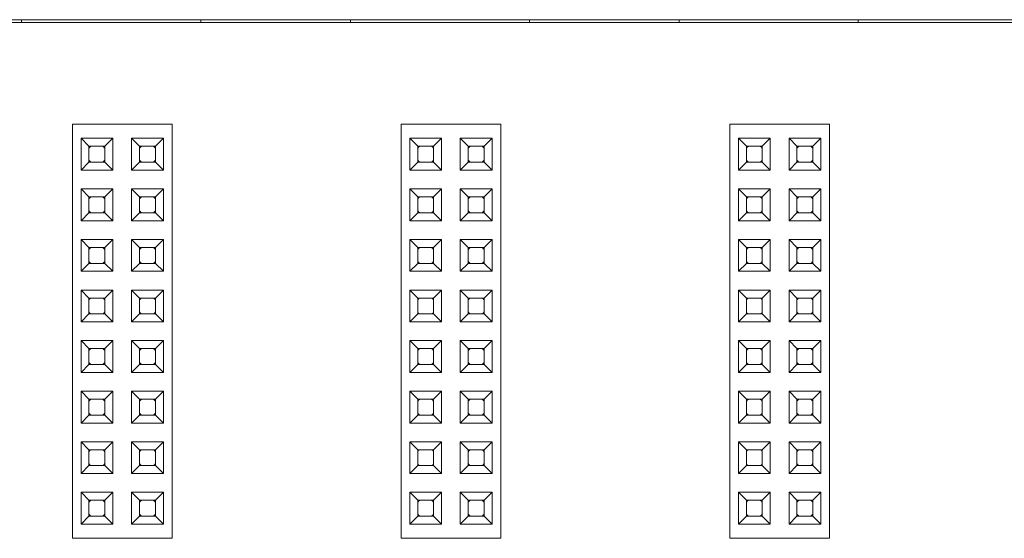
# Paper-space layout 'Blatt2' of a CAD drawing. Header units: millimetres. Extents: x 257 to 862, y 404 to 535.
# Tile 24 of 36: x 646 to 695, y 477 to 503. Entities that reach past the tile are written whole.
import ezdxf

# ---------------------------------------------------------------- set-up
doc = ezdxf.new("R2010")
doc.units = ezdxf.units.MM

psp = doc.layouts.new('Blatt2')

# ---------------------------------------------------------------- linework, layer by layer
at = {"color": 7, "linetype": 'Continuous', "lineweight": 15}
for p, q in [((807.233, 502.74), (642.233, 502.74)), ((645.983, 502.59), (645.983, 502.74)), ((654.983, 502.59), (654.983, 502.74)), ((662.483, 502.59), (662.483, 502.74)), ((671.483, 502.59), (671.483, 502.74)), ((678.983, 502.59), (678.983, 502.74)), ((687.983, 502.59), (687.983, 502.74)), ((826.514, 502.59), (259.333, 502.59)), ((648.533, 476.69), (648.533, 497.49)), ((648.533, 497.49), (653.533, 497.49)), ((653.533, 476.69), (653.533, 497.49)), ((665.033, 476.69), (665.033, 497.49)), ((665.033, 497.49), (670.033, 497.49)), ((670.033, 476.69), (670.033, 497.49)), ((681.533, 476.69), (681.533, 497.49)), ((681.533, 497.49), (686.533, 497.49)), ((686.533, 476.69), (686.533, 497.49)), ((648.963, 496.78), (650.563, 496.78)), ((648.963, 495.18), (648.963, 496.78)), ((648.963, 496.78), (649.363, 496.38)), ((650.163, 496.38), (650.563, 496.78)), ((650.563, 496.78), (650.563, 495.18)), ((651.503, 496.78), (653.103, 496.78)), ((651.503, 495.18), (651.503, 496.78)), ((651.503, 496.78), (651.903, 496.38)), ((652.703, 496.38), (653.103, 496.78)), ((653.103, 496.78), (653.103, 495.18)), ((665.463, 496.78), (667.063, 496.78)), ((665.463, 495.18), (665.463, 496.78)), ((665.463, 496.78), (665.863, 496.38)), ((666.663, 496.38), (667.063, 496.78)), ((667.063, 496.78), (667.063, 495.18)), ((668.003, 495.18), (668.003, 496.78)), ((668.003, 496.78), (668.403, 496.38)), ((668.003, 496.78), (669.603, 496.78)), ((669.203, 496.38), (669.603, 496.78)), ((669.603, 496.78), (669.603, 495.18)), ((681.963, 495.18), (681.963, 496.78)), ((681.963, 496.78), (682.363, 496.38)), ((681.963, 496.78), (683.563, 496.78)), ((683.163, 496.38), (683.563, 496.78)), ((683.563, 496.78), (683.563, 495.18)), ((684.503, 495.18), (684.503, 496.78)), ((684.503, 496.78), (684.903, 496.38)), ((684.503, 496.78), (686.103, 496.78)), ((685.703, 496.38), (686.103, 496.78)), ((686.103, 496.78), (686.103, 495.18)), ((649.363, 495.58), (649.363, 496.38)), ((649.363, 496.38), (650.163, 496.38)), ((650.163, 496.38), (650.163, 495.58)), ((651.903, 495.58), (651.903, 496.38)), ((651.903, 496.38), (652.703, 496.38)), ((652.703, 496.38), (652.703, 495.58)), ((665.863, 495.58), (665.863, 496.38)), ((665.863, 496.38), (666.663, 496.38)), ((666.663, 496.38), (666.663, 495.58)), ((668.403, 495.58), (668.403, 496.38)), ((668.403, 496.38), (669.203, 496.38)), ((669.203, 496.38), (669.203, 495.58)), ((682.363, 495.58), (682.363, 496.38)), ((682.363, 496.38), (683.163, 496.38)), ((683.163, 496.38), (683.163, 495.58)), ((684.903, 495.58), (684.903, 496.38)), ((684.903, 496.38), (685.703, 496.38)), ((685.703, 496.38), (685.703, 495.58)), ((648.963, 495.18), (649.363, 495.58)), ((650.163, 495.58), (649.363, 495.58)), ((650.563, 495.18), (650.163, 495.58)), ((651.503, 495.18), (651.903, 495.58)), ((652.703, 495.58), (651.903, 495.58)), ((653.103, 495.18), (652.703, 495.58)), ((665.463, 495.18), (665.863, 495.58)), ((666.663, 495.58), (665.863, 495.58)), ((667.063, 495.18), (666.663, 495.58)), ((668.003, 495.18), (668.403, 495.58)), ((669.203, 495.58), (668.403, 495.58)), ((669.603, 495.18), (669.203, 495.58)), ((681.963, 495.18), (682.363, 495.58)), ((683.163, 495.58), (682.363, 495.58)), ((683.563, 495.18), (683.163, 495.58)), ((684.503, 495.18), (684.903, 495.58)), ((685.703, 495.58), (684.903, 495.58)), ((686.103, 495.18), (685.703, 495.58)), ((650.563, 495.18), (648.963, 495.18)), ((653.103, 495.18), (651.503, 495.18)), ((667.063, 495.18), (665.463, 495.18)), ((669.603, 495.18), (668.003, 495.18)), ((683.563, 495.18), (681.963, 495.18)), ((686.103, 495.18), (684.503, 495.18)), ((648.963, 492.64), (648.963, 494.24)), ((648.963, 494.24), (649.363, 493.84)), ((648.963, 494.24), (650.563, 494.24)), ((649.363, 493.04), (649.363, 493.84)), ((649.363, 493.84), (650.163, 493.84)), ((650.163, 493.84), (650.563, 494.24)), ((650.163, 493.84), (650.163, 493.04)), ((650.563, 494.24), (650.563, 492.64)), ((651.503, 494.24), (653.103, 494.24)), ((651.503, 492.64), (651.503, 494.24)), ((651.503, 494.24), (651.903, 493.84)), ((651.903, 493.84), (652.703, 493.84)), ((651.903, 493.04), (651.903, 493.84)), ((652.703, 493.84), (653.103, 494.24)), ((652.703, 493.84), (652.703, 493.04)), ((653.103, 494.24), (653.103, 492.64)), ((665.463, 494.24), (667.063, 494.24)), ((665.463, 492.64), (665.463, 494.24)), ((665.463, 494.24), (665.863, 493.84)), ((665.863, 493.04), (665.863, 493.84)), ((665.863, 493.84), (666.663, 493.84)), ((666.663, 493.84), (667.063, 494.24)), ((666.663, 493.84), (666.663, 493.04)), ((667.063, 494.24), (667.063, 492.64)), ((668.003, 492.64), (668.003, 494.24)), ((668.003, 494.24), (668.403, 493.84)), ((668.003, 494.24), (669.603, 494.24)), ((668.403, 493.04), (668.403, 493.84)), ((668.403, 493.84), (669.203, 493.84)), ((669.203, 493.84), (669.603, 494.24)), ((669.203, 493.84), (669.203, 493.04)), ((669.603, 494.24), (669.603, 492.64)), ((681.963, 494.24), (683.563, 494.24)), ((681.963, 494.24), (682.363, 493.84)), ((681.963, 492.64), (681.963, 494.24)), ((682.363, 493.84), (683.163, 493.84)), ((682.363, 493.04), (682.363, 493.84)), ((683.163, 493.84), (683.563, 494.24)), ((683.163, 493.84), (683.163, 493.04)), ((683.563, 494.24), (683.563, 492.64)), ((684.503, 494.24), (686.103, 494.24)), ((684.503, 494.24), (684.903, 493.84)), ((684.503, 492.64), (684.503, 494.24)), ((684.903, 493.84), (685.703, 493.84)), ((684.903, 493.04), (684.903, 493.84)), ((685.703, 493.84), (686.103, 494.24)), ((685.703, 493.84), (685.703, 493.04)), ((686.103, 494.24), (686.103, 492.64)), ((648.963, 492.64), (649.363, 493.04)), ((650.163, 493.04), (649.363, 493.04)), ((650.563, 492.64), (650.163, 493.04)), ((651.503, 492.64), (651.903, 493.04)), ((652.703, 493.04), (651.903, 493.04)), ((653.103, 492.64), (652.703, 493.04)), ((665.463, 492.64), (665.863, 493.04)), ((666.663, 493.04), (665.863, 493.04)), ((667.063, 492.64), (666.663, 493.04)), ((668.003, 492.64), (668.403, 493.04)), ((669.203, 493.04), (668.403, 493.04)), ((669.603, 492.64), (669.203, 493.04)), ((681.963, 492.64), (682.363, 493.04)), ((683.163, 493.04), (682.363, 493.04)), ((683.563, 492.64), (683.163, 493.04)), ((684.503, 492.64), (684.903, 493.04)), ((685.703, 493.04), (684.903, 493.04)), ((686.103, 492.64), (685.703, 493.04)), ((650.563, 492.64), (648.963, 492.64)), ((653.103, 492.64), (651.503, 492.64)), ((667.063, 492.64), (665.463, 492.64)), ((669.603, 492.64), (668.003, 492.64)), ((683.563, 492.64), (681.963, 492.64)), ((686.103, 492.64), (684.503, 492.64)), ((648.963, 490.1), (648.963, 491.7)), ((648.963, 491.7), (649.363, 491.3)), ((648.963, 491.7), (650.563, 491.7)), ((650.163, 491.3), (650.563, 491.7)), ((650.563, 491.7), (650.563, 490.1)), ((651.503, 491.7), (653.103, 491.7)), ((651.503, 490.1), (651.503, 491.7)), ((651.503, 491.7), (651.903, 491.3)), ((652.703, 491.3), (653.103, 491.7)), ((653.103, 491.7), (653.103, 490.1)), ((665.463, 490.1), (665.463, 491.7)), ((665.463, 491.7), (665.863, 491.3)), ((665.463, 491.7), (667.063, 491.7)), ((666.663, 491.3), (667.063, 491.7)), ((667.063, 491.7), (667.063, 490.1)), ((668.003, 491.7), (669.603, 491.7)), ((668.003, 491.7), (668.403, 491.3)), ((668.003, 490.1), (668.003, 491.7)), ((669.203, 491.3), (669.603, 491.7)), ((669.603, 491.7), (669.603, 490.1)), ((681.963, 491.7), (683.563, 491.7)), ((681.963, 491.7), (682.363, 491.3)), ((681.963, 490.1), (681.963, 491.7)), ((683.163, 491.3), (683.563, 491.7)), ((683.563, 491.7), (683.563, 490.1)), ((684.503, 490.1), (684.503, 491.7)), ((684.503, 491.7), (684.903, 491.3)), ((684.503, 491.7), (686.103, 491.7)), ((685.703, 491.3), (686.103, 491.7)), ((686.103, 491.7), (686.103, 490.1)), ((649.363, 490.5), (649.363, 491.3)), ((649.363, 491.3), (650.163, 491.3)), ((650.163, 491.3), (650.163, 490.5)), ((651.903, 491.3), (652.703, 491.3)), ((651.903, 490.5), (651.903, 491.3)), ((652.703, 491.3), (652.703, 490.5)), ((665.863, 490.5), (665.863, 491.3)), ((665.863, 491.3), (666.663, 491.3)), ((666.663, 491.3), (666.663, 490.5)), ((668.403, 491.3), (669.203, 491.3)), ((668.403, 490.5), (668.403, 491.3)), ((669.203, 491.3), (669.203, 490.5)), ((682.363, 491.3), (683.163, 491.3)), ((682.363, 490.5), (682.363, 491.3)), ((683.163, 491.3), (683.163, 490.5)), ((684.903, 490.5), (684.903, 491.3)), ((684.903, 491.3), (685.703, 491.3)), ((685.703, 491.3), (685.703, 490.5)), ((648.963, 490.1), (649.363, 490.5)), ((650.163, 490.5), (649.363, 490.5)), ((650.563, 490.1), (650.163, 490.5)), ((651.503, 490.1), (651.903, 490.5)), ((652.703, 490.5), (651.903, 490.5)), ((653.103, 490.1), (652.703, 490.5)), ((665.463, 490.1), (665.863, 490.5)), ((666.663, 490.5), (665.863, 490.5)), ((667.063, 490.1), (666.663, 490.5)), ((668.003, 490.1), (668.403, 490.5)), ((669.203, 490.5), (668.403, 490.5)), ((669.603, 490.1), (669.203, 490.5)), ((681.963, 490.1), (682.363, 490.5)), ((683.163, 490.5), (682.363, 490.5)), ((683.563, 490.1), (683.163, 490.5)), ((684.503, 490.1), (684.903, 490.5)), ((685.703, 490.5), (684.903, 490.5)), ((686.103, 490.1), (685.703, 490.5)), ((650.563, 490.1), (648.963, 490.1)), ((653.103, 490.1), (651.503, 490.1)), ((667.063, 490.1), (665.463, 490.1)), ((669.603, 490.1), (668.003, 490.1)), ((683.563, 490.1), (681.963, 490.1)), ((686.103, 490.1), (684.503, 490.1)), ((648.963, 489.16), (650.563, 489.16)), ((648.963, 487.56), (648.963, 489.16)), ((648.963, 489.16), (649.363, 488.76)), ((650.163, 488.76), (650.563, 489.16)), ((650.563, 489.16), (650.563, 487.56)), ((651.503, 487.56), (651.503, 489.16)), ((651.503, 489.16), (651.903, 488.76)), ((651.503, 489.16), (653.103, 489.16)), ((652.703, 488.76), (653.103, 489.16)), ((653.103, 489.16), (653.103, 487.56)), ((665.463, 489.16), (667.063, 489.16)), ((665.463, 487.56), (665.463, 489.16)), ((665.463, 489.16), (665.863, 488.76)), ((666.663, 488.76), (667.063, 489.16)), ((667.063, 489.16), (667.063, 487.56)), ((668.003, 489.16), (669.603, 489.16)), ((668.003, 489.16), (668.403, 488.76)), ((668.003, 487.56), (668.003, 489.16)), ((669.203, 488.76), (669.603, 489.16)), ((669.603, 489.16), (669.603, 487.56)), ((681.963, 487.56), (681.963, 489.16)), ((681.963, 489.16), (682.363, 488.76)), ((681.963, 489.16), (683.563, 489.16)), ((683.163, 488.76), (683.563, 489.16)), ((683.563, 489.16), (683.563, 487.56)), ((684.503, 489.16), (686.103, 489.16)), ((684.503, 489.16), (684.903, 488.76)), ((684.503, 487.56), (684.503, 489.16)), ((685.703, 488.76), (686.103, 489.16)), ((686.103, 489.16), (686.103, 487.56)), ((649.363, 488.76), (650.163, 488.76)), ((649.363, 487.96), (649.363, 488.76)), ((650.163, 488.76), (650.163, 487.96)), ((651.903, 487.96), (651.903, 488.76)), ((651.903, 488.76), (652.703, 488.76)), ((652.703, 488.76), (652.703, 487.96)), ((665.863, 488.76), (666.663, 488.76)), ((665.863, 487.96), (665.863, 488.76)), ((666.663, 488.76), (666.663, 487.96)), ((668.403, 488.76), (669.203, 488.76)), ((668.403, 487.96), (668.403, 488.76)), ((669.203, 488.76), (669.203, 487.96)), ((682.363, 487.96), (682.363, 488.76)), ((682.363, 488.76), (683.163, 488.76)), ((683.163, 488.76), (683.163, 487.96)), ((684.903, 488.76), (685.703, 488.76)), ((684.903, 487.96), (684.903, 488.76)), ((685.703, 488.76), (685.703, 487.96)), ((648.963, 487.56), (649.363, 487.96)), ((650.163, 487.96), (649.363, 487.96)), ((650.563, 487.56), (650.163, 487.96)), ((651.503, 487.56), (651.903, 487.96)), ((652.703, 487.96), (651.903, 487.96)), ((653.103, 487.56), (652.703, 487.96)), ((665.463, 487.56), (665.863, 487.96)), ((666.663, 487.96), (665.863, 487.96)), ((667.063, 487.56), (666.663, 487.96)), ((668.003, 487.56), (668.403, 487.96)), ((669.203, 487.96), (668.403, 487.96)), ((669.603, 487.56), (669.203, 487.96)), ((681.963, 487.56), (682.363, 487.96)), ((683.163, 487.96), (682.363, 487.96)), ((683.563, 487.56), (683.163, 487.96)), ((684.503, 487.56), (684.903, 487.96)), ((685.703, 487.96), (684.903, 487.96)), ((686.103, 487.56), (685.703, 487.96)), ((650.563, 487.56), (648.963, 487.56)), ((653.103, 487.56), (651.503, 487.56)), ((667.063, 487.56), (665.463, 487.56)), ((669.603, 487.56), (668.003, 487.56)), ((683.563, 487.56), (681.963, 487.56)), ((686.103, 487.56), (684.503, 487.56)), ((648.963, 486.62), (650.563, 486.62)), ((648.963, 485.02), (648.963, 486.62)), ((648.963, 486.62), (649.363, 486.22)), ((650.163, 486.22), (650.563, 486.62)), ((650.563, 486.62), (650.563, 485.02)), ((651.503, 485.02), (651.503, 486.62)), ((651.503, 486.62), (651.903, 486.22)), ((651.503, 486.62), (653.103, 486.62)), ((652.703, 486.22), (653.103, 486.62)), ((653.103, 486.62), (653.103, 485.02)), ((665.463, 486.62), (667.063, 486.62)), ((665.463, 485.02), (665.463, 486.62)), ((665.463, 486.62), (665.863, 486.22)), ((666.663, 486.22), (667.063, 486.62)), ((667.063, 486.62), (667.063, 485.02)), ((668.003, 485.02), (668.003, 486.62)), ((668.003, 486.62), (668.403, 486.22)), ((668.003, 486.62), (669.603, 486.62)), ((669.203, 486.22), (669.603, 486.62)), ((669.603, 486.62), (669.603, 485.02)), ((681.963, 485.02), (681.963, 486.62)), ((681.963, 486.62), (682.363, 486.22)), ((681.963, 486.62), (683.563, 486.62)), ((683.163, 486.22), (683.563, 486.62)), ((683.563, 486.62), (683.563, 485.02)), ((684.503, 485.02), (684.503, 486.62)), ((684.503, 486.62), (684.903, 486.22)), ((684.503, 486.62), (686.103, 486.62)), ((685.703, 486.22), (686.103, 486.62)), ((686.103, 486.62), (686.103, 485.02)), ((649.363, 485.42), (649.363, 486.22)), ((649.363, 486.22), (650.163, 486.22)), ((650.163, 486.22), (650.163, 485.42)), ((651.903, 485.42), (651.903, 486.22)), ((651.903, 486.22), (652.703, 486.22)), ((652.703, 486.22), (652.703, 485.42)), ((665.863, 485.42), (665.863, 486.22)), ((665.863, 486.22), (666.663, 486.22)), ((666.663, 486.22), (666.663, 485.42)), ((668.403, 485.42), (668.403, 486.22)), ((668.403, 486.22), (669.203, 486.22)), ((669.203, 486.22), (669.203, 485.42)), ((682.363, 485.42), (682.363, 486.22)), ((682.363, 486.22), (683.163, 486.22)), ((683.163, 486.22), (683.163, 485.42)), ((684.903, 485.42), (684.903, 486.22)), ((684.903, 486.22), (685.703, 486.22)), ((685.703, 486.22), (685.703, 485.42)), ((648.963, 485.02), (649.363, 485.42)), ((650.163, 485.42), (649.363, 485.42)), ((650.563, 485.02), (650.163, 485.42)), ((651.503, 485.02), (651.903, 485.42)), ((652.703, 485.42), (651.903, 485.42)), ((653.103, 485.02), (652.703, 485.42)), ((665.463, 485.02), (665.863, 485.42)), ((666.663, 485.42), (665.863, 485.42)), ((667.063, 485.02), (666.663, 485.42)), ((668.003, 485.02), (668.403, 485.42)), ((669.203, 485.42), (668.403, 485.42)), ((669.603, 485.02), (669.203, 485.42)), ((681.963, 485.02), (682.363, 485.42)), ((683.163, 485.42), (682.363, 485.42)), ((683.563, 485.02), (683.163, 485.42)), ((684.503, 485.02), (684.903, 485.42)), ((685.703, 485.42), (684.903, 485.42)), ((686.103, 485.02), (685.703, 485.42)), ((650.563, 485.02), (648.963, 485.02)), ((653.103, 485.02), (651.503, 485.02)), ((667.063, 485.02), (665.463, 485.02)), ((669.603, 485.02), (668.003, 485.02)), ((683.563, 485.02), (681.963, 485.02)), ((686.103, 485.02), (684.503, 485.02)), ((648.963, 482.48), (648.963, 484.08)), ((648.963, 484.08), (649.363, 483.68)), ((648.963, 484.08), (650.563, 484.08)), ((650.163, 483.68), (650.563, 484.08)), ((650.563, 484.08), (650.563, 482.48)), ((651.503, 482.48), (651.503, 484.08)), ((651.503, 484.08), (651.903, 483.68)), ((651.503, 484.08), (653.103, 484.08)), ((652.703, 483.68), (653.103, 484.08)), ((653.103, 484.08), (653.103, 482.48)), ((665.463, 484.08), (667.063, 484.08)), ((665.463, 484.08), (665.863, 483.68)), ((665.463, 482.48), (665.463, 484.08)), ((666.663, 483.68), (667.063, 484.08)), ((667.063, 484.08), (667.063, 482.48)), ((668.003, 484.08), (669.603, 484.08)), ((668.003, 482.48), (668.003, 484.08)), ((668.003, 484.08), (668.403, 483.68)), ((669.203, 483.68), (669.603, 484.08)), ((669.603, 484.08), (669.603, 482.48)), ((681.963, 482.48), (681.963, 484.08)), ((681.963, 484.08), (682.363, 483.68)), ((681.963, 484.08), (683.563, 484.08)), ((683.163, 483.68), (683.563, 484.08)), ((683.563, 484.08), (683.563, 482.48)), ((684.503, 484.08), (686.103, 484.08)), ((684.503, 484.08), (684.903, 483.68)), ((684.503, 482.48), (684.503, 484.08)), ((685.703, 483.68), (686.103, 484.08)), ((686.103, 484.08), (686.103, 482.48)), ((649.363, 482.88), (649.363, 483.68)), ((649.363, 483.68), (650.163, 483.68)), ((650.163, 483.68), (650.163, 482.88)), ((651.903, 482.88), (651.903, 483.68)), ((651.903, 483.68), (652.703, 483.68)), ((652.703, 483.68), (652.703, 482.88)), ((665.863, 483.68), (666.663, 483.68)), ((665.863, 482.88), (665.863, 483.68)), ((666.663, 483.68), (666.663, 482.88)), ((668.403, 482.88), (668.403, 483.68)), ((668.403, 483.68), (669.203, 483.68)), ((669.203, 483.68), (669.203, 482.88)), ((682.363, 482.88), (682.363, 483.68)), ((682.363, 483.68), (683.163, 483.68)), ((683.163, 483.68), (683.163, 482.88)), ((684.903, 483.68), (685.703, 483.68)), ((684.903, 482.88), (684.903, 483.68)), ((685.703, 483.68), (685.703, 482.88)), ((648.963, 482.48), (649.363, 482.88)), ((650.563, 482.48), (648.963, 482.48)), ((650.163, 482.88), (649.363, 482.88)), ((650.563, 482.48), (650.163, 482.88)), ((651.503, 482.48), (651.903, 482.88)), ((653.103, 482.48), (651.503, 482.48)), ((652.703, 482.88), (651.903, 482.88)), ((653.103, 482.48), (652.703, 482.88)), ((665.463, 482.48), (665.863, 482.88)), ((667.063, 482.48), (665.463, 482.48)), ((666.663, 482.88), (665.863, 482.88)), ((667.063, 482.48), (666.663, 482.88)), ((668.003, 482.48), (668.403, 482.88)), ((669.603, 482.48), (668.003, 482.48)), ((669.203, 482.88), (668.403, 482.88)), ((669.603, 482.48), (669.203, 482.88)), ((681.963, 482.48), (682.363, 482.88)), ((683.563, 482.48), (681.963, 482.48)), ((683.163, 482.88), (682.363, 482.88)), ((683.563, 482.48), (683.163, 482.88)), ((684.503, 482.48), (684.903, 482.88)), ((686.103, 482.48), (684.503, 482.48)), ((685.703, 482.88), (684.903, 482.88)), ((686.103, 482.48), (685.703, 482.88)), ((648.963, 479.94), (648.963, 481.54)), ((648.963, 481.54), (649.363, 481.14)), ((648.963, 481.54), (650.563, 481.54)), ((650.163, 481.14), (650.563, 481.54)), ((650.563, 481.54), (650.563, 479.94)), ((651.503, 479.94), (651.503, 481.54)), ((651.503, 481.54), (651.903, 481.14)), ((651.503, 481.54), (653.103, 481.54)), ((652.703, 481.14), (653.103, 481.54)), ((653.103, 481.54), (653.103, 479.94)), ((665.463, 481.54), (667.063, 481.54)), ((665.463, 481.54), (665.863, 481.14)), ((665.463, 479.94), (665.463, 481.54)), ((666.663, 481.14), (667.063, 481.54)), ((667.063, 481.54), (667.063, 479.94)), ((668.003, 481.54), (669.603, 481.54)), ((668.003, 479.94), (668.003, 481.54)), ((668.003, 481.54), (668.403, 481.14)), ((669.203, 481.14), (669.603, 481.54)), ((669.603, 481.54), (669.603, 479.94)), ((681.963, 479.94), (681.963, 481.54)), ((681.963, 481.54), (682.363, 481.14)), ((681.963, 481.54), (683.563, 481.54)), ((683.163, 481.14), (683.563, 481.54)), ((683.563, 481.54), (683.563, 479.94)), ((684.503, 479.94), (684.503, 481.54)), ((684.503, 481.54), (684.903, 481.14)), ((684.503, 481.54), (686.103, 481.54)), ((685.703, 481.14), (686.103, 481.54)), ((686.103, 481.54), (686.103, 479.94)), ((649.363, 480.34), (649.363, 481.14)), ((649.363, 481.14), (650.163, 481.14)), ((650.163, 481.14), (650.163, 480.34)), ((651.903, 480.34), (651.903, 481.14)), ((651.903, 481.14), (652.703, 481.14)), ((652.703, 481.14), (652.703, 480.34)), ((665.863, 481.14), (666.663, 481.14)), ((665.863, 480.34), (665.863, 481.14)), ((666.663, 481.14), (666.663, 480.34)), ((668.403, 480.34), (668.403, 481.14)), ((668.403, 481.14), (669.203, 481.14)), ((669.203, 481.14), (669.203, 480.34)), ((682.363, 480.34), (682.363, 481.14)), ((682.363, 481.14), (683.163, 481.14)), ((683.163, 481.14), (683.163, 480.34)), ((684.903, 480.34), (684.903, 481.14)), ((684.903, 481.14), (685.703, 481.14)), ((685.703, 481.14), (685.703, 480.34)), ((648.963, 479.94), (649.363, 480.34)), ((650.563, 479.94), (648.963, 479.94)), ((650.163, 480.34), (649.363, 480.34)), ((650.563, 479.94), (650.163, 480.34)), ((651.503, 479.94), (651.903, 480.34)), ((653.103, 479.94), (651.503, 479.94)), ((652.703, 480.34), (651.903, 480.34)), ((653.103, 479.94), (652.703, 480.34)), ((665.463, 479.94), (665.863, 480.34)), ((667.063, 479.94), (665.463, 479.94)), ((666.663, 480.34), (665.863, 480.34)), ((667.063, 479.94), (666.663, 480.34)), ((668.003, 479.94), (668.403, 480.34)), ((669.603, 479.94), (668.003, 479.94)), ((669.203, 480.34), (668.403, 480.34)), ((669.603, 479.94), (669.203, 480.34)), ((681.963, 479.94), (682.363, 480.34)), ((683.563, 479.94), (681.963, 479.94)), ((683.163, 480.34), (682.363, 480.34)), ((683.563, 479.94), (683.163, 480.34)), ((684.503, 479.94), (684.903, 480.34)), ((686.103, 479.94), (684.503, 479.94)), ((685.703, 480.34), (684.903, 480.34)), ((686.103, 479.94), (685.703, 480.34)), ((648.963, 477.4), (648.963, 479)), ((648.963, 479), (649.363, 478.6)), ((648.963, 479), (650.563, 479)), ((650.163, 478.6), (650.563, 479)), ((650.563, 479), (650.563, 477.4)), ((651.503, 477.4), (651.503, 479)), ((651.503, 479), (651.903, 478.6)), ((651.503, 479), (653.103, 479)), ((652.703, 478.6), (653.103, 479)), ((653.103, 479), (653.103, 477.4)), ((665.463, 479), (667.063, 479)), ((665.463, 479), (665.863, 478.6)), ((665.463, 477.4), (665.463, 479)), ((666.663, 478.6), (667.063, 479)), ((667.063, 479), (667.063, 477.4)), ((668.003, 477.4), (668.003, 479)), ((668.003, 479), (668.403, 478.6)), ((668.003, 479), (669.603, 479)), ((669.203, 478.6), (669.603, 479)), ((669.603, 479), (669.603, 477.4)), ((681.963, 477.4), (681.963, 479)), ((681.963, 479), (682.363, 478.6)), ((681.963, 479), (683.563, 479)), ((683.163, 478.6), (683.563, 479)), ((683.563, 479), (683.563, 477.4)), ((684.503, 477.4), (684.503, 479)), ((684.503, 479), (684.903, 478.6)), ((684.503, 479), (686.103, 479)), ((685.703, 478.6), (686.103, 479)), ((686.103, 479), (686.103, 477.4)), ((649.363, 477.8), (649.363, 478.6)), ((649.363, 478.6), (650.163, 478.6)), ((650.163, 478.6), (650.163, 477.8)), ((651.903, 477.8), (651.903, 478.6)), ((651.903, 478.6), (652.703, 478.6)), ((652.703, 478.6), (652.703, 477.8)), ((665.863, 478.6), (666.663, 478.6)), ((665.863, 477.8), (665.863, 478.6)), ((666.663, 478.6), (666.663, 477.8)), ((668.403, 477.8), (668.403, 478.6)), ((668.403, 478.6), (669.203, 478.6)), ((669.203, 478.6), (669.203, 477.8)), ((682.363, 477.8), (682.363, 478.6)), ((682.363, 478.6), (683.163, 478.6)), ((683.163, 478.6), (683.163, 477.8)), ((684.903, 477.8), (684.903, 478.6)), ((684.903, 478.6), (685.703, 478.6)), ((685.703, 478.6), (685.703, 477.8)), ((648.963, 477.4), (649.363, 477.8)), ((650.163, 477.8), (649.363, 477.8)), ((650.563, 477.4), (650.163, 477.8)), ((651.503, 477.4), (651.903, 477.8)), ((652.703, 477.8), (651.903, 477.8)), ((653.103, 477.4), (652.703, 477.8)), ((665.463, 477.4), (665.863, 477.8)), ((666.663, 477.8), (665.863, 477.8)), ((667.063, 477.4), (666.663, 477.8)), ((668.003, 477.4), (668.403, 477.8)), ((669.203, 477.8), (668.403, 477.8)), ((669.603, 477.4), (669.203, 477.8)), ((681.963, 477.4), (682.363, 477.8)), ((683.163, 477.8), (682.363, 477.8)), ((683.563, 477.4), (683.163, 477.8)), ((684.503, 477.4), (684.903, 477.8)), ((685.703, 477.8), (684.903, 477.8)), ((686.103, 477.4), (685.703, 477.8)), ((650.563, 477.4), (648.963, 477.4)), ((653.103, 477.4), (651.503, 477.4)), ((667.063, 477.4), (665.463, 477.4)), ((669.603, 477.4), (668.003, 477.4)), ((683.563, 477.4), (681.963, 477.4)), ((686.103, 477.4), (684.503, 477.4)), ((648.533, 476.69), (653.533, 476.69)), ((665.033, 476.69), (670.033, 476.69)), ((681.533, 476.69), (686.533, 476.69))]:
    psp.add_line(p, q, dxfattribs=at)
at = {"color": 7, "linetype": 'Continuous', "lineweight": 15, "flags": 128}
for points in [[(649.363, 496.28), (649.409, 496.333), (649.463, 496.38)], [(650.063, 496.38), (650.116, 496.333), (650.163, 496.28)], [(651.903, 496.28), (651.949, 496.333), (652.003, 496.38)], [(652.603, 496.38), (652.656, 496.333), (652.703, 496.28)], [(665.863, 496.28), (665.909, 496.333), (665.963, 496.38)], [(666.563, 496.38), (666.616, 496.333), (666.663, 496.28)], [(668.403, 496.28), (668.449, 496.333), (668.503, 496.38)], [(669.103, 496.38), (669.156, 496.333), (669.203, 496.28)], [(682.363, 496.28), (682.409, 496.333), (682.463, 496.38)], [(683.063, 496.38), (683.116, 496.333), (683.163, 496.28)], [(684.903, 496.28), (684.949, 496.333), (685.003, 496.38)], [(685.603, 496.38), (685.656, 496.333), (685.703, 496.28)], [(649.463, 495.58), (649.409, 495.626), (649.363, 495.68)], [(650.163, 495.68), (650.116, 495.626), (650.063, 495.58)], [(652.003, 495.58), (651.949, 495.626), (651.903, 495.68)], [(652.703, 495.68), (652.656, 495.626), (652.603, 495.58)], [(665.963, 495.58), (665.909, 495.626), (665.863, 495.68)], [(666.663, 495.68), (666.616, 495.626), (666.563, 495.58)], [(668.503, 495.58), (668.449, 495.626), (668.403, 495.68)], [(669.203, 495.68), (669.156, 495.626), (669.103, 495.58)], [(682.463, 495.58), (682.409, 495.626), (682.363, 495.68)], [(683.163, 495.68), (683.116, 495.626), (683.063, 495.58)], [(685.003, 495.58), (684.949, 495.626), (684.903, 495.68)], [(685.703, 495.68), (685.656, 495.626), (685.603, 495.58)], [(649.363, 493.74), (649.409, 493.793), (649.463, 493.84)], [(650.063, 493.84), (650.116, 493.793), (650.163, 493.74)], [(651.903, 493.74), (651.949, 493.793), (652.003, 493.84)], [(652.603, 493.84), (652.656, 493.793), (652.703, 493.74)], [(665.863, 493.74), (665.909, 493.793), (665.963, 493.84)], [(666.563, 493.84), (666.616, 493.793), (666.663, 493.74)], [(668.403, 493.74), (668.449, 493.793), (668.503, 493.84)], [(669.103, 493.84), (669.156, 493.793), (669.203, 493.74)], [(682.363, 493.74), (682.409, 493.793), (682.463, 493.84)], [(683.063, 493.84), (683.116, 493.793), (683.163, 493.74)], [(684.903, 493.74), (684.949, 493.793), (685.003, 493.84)], [(685.603, 493.84), (685.656, 493.793), (685.703, 493.74)], [(649.463, 493.04), (649.409, 493.086), (649.363, 493.14)], [(650.163, 493.14), (650.116, 493.086), (650.063, 493.04)], [(652.003, 493.04), (651.949, 493.086), (651.903, 493.14)], [(652.703, 493.14), (652.656, 493.086), (652.603, 493.04)], [(665.963, 493.04), (665.909, 493.086), (665.863, 493.14)], [(666.663, 493.14), (666.616, 493.086), (666.563, 493.04)], [(668.503, 493.04), (668.449, 493.086), (668.403, 493.14)], [(669.203, 493.14), (669.156, 493.086), (669.103, 493.04)], [(682.463, 493.04), (682.409, 493.086), (682.363, 493.14)], [(683.163, 493.14), (683.116, 493.086), (683.063, 493.04)], [(685.003, 493.04), (684.949, 493.086), (684.903, 493.14)], [(685.703, 493.14), (685.656, 493.086), (685.603, 493.04)], [(649.363, 491.2), (649.409, 491.253), (649.463, 491.3)], [(650.063, 491.3), (650.116, 491.253), (650.163, 491.2)], [(651.903, 491.2), (651.949, 491.253), (652.003, 491.3)], [(652.603, 491.3), (652.656, 491.253), (652.703, 491.2)], [(665.863, 491.2), (665.909, 491.253), (665.963, 491.3)], [(666.563, 491.3), (666.616, 491.253), (666.663, 491.2)], [(668.403, 491.2), (668.449, 491.253), (668.503, 491.3)], [(669.103, 491.3), (669.156, 491.253), (669.203, 491.2)], [(682.363, 491.2), (682.409, 491.253), (682.463, 491.3)], [(683.063, 491.3), (683.116, 491.253), (683.163, 491.2)], [(684.903, 491.2), (684.949, 491.253), (685.003, 491.3)], [(685.603, 491.3), (685.656, 491.253), (685.703, 491.2)], [(649.463, 490.5), (649.409, 490.546), (649.363, 490.6)], [(650.163, 490.6), (650.116, 490.546), (650.063, 490.5)], [(652.003, 490.5), (651.949, 490.546), (651.903, 490.6)], [(652.703, 490.6), (652.656, 490.546), (652.603, 490.5)], [(665.963, 490.5), (665.909, 490.546), (665.863, 490.6)], [(666.663, 490.6), (666.616, 490.546), (666.563, 490.5)], [(668.503, 490.5), (668.449, 490.546), (668.403, 490.6)], [(669.203, 490.6), (669.156, 490.546), (669.103, 490.5)], [(682.463, 490.5), (682.409, 490.546), (682.363, 490.6)], [(683.163, 490.6), (683.116, 490.546), (683.063, 490.5)], [(685.003, 490.5), (684.949, 490.546), (684.903, 490.6)], [(685.703, 490.6), (685.656, 490.546), (685.603, 490.5)], [(649.363, 488.66), (649.409, 488.713), (649.463, 488.76)], [(650.063, 488.76), (650.116, 488.713), (650.163, 488.66)], [(651.903, 488.66), (651.949, 488.713), (652.003, 488.76)], [(652.603, 488.76), (652.656, 488.713), (652.703, 488.66)], [(665.863, 488.66), (665.909, 488.713), (665.963, 488.76)], [(666.563, 488.76), (666.616, 488.713), (666.663, 488.66)], [(668.403, 488.66), (668.449, 488.713), (668.503, 488.76)], [(669.103, 488.76), (669.156, 488.713), (669.203, 488.66)], [(682.363, 488.66), (682.409, 488.713), (682.463, 488.76)], [(683.063, 488.76), (683.116, 488.713), (683.163, 488.66)], [(684.903, 488.66), (684.949, 488.713), (685.003, 488.76)], [(685.603, 488.76), (685.656, 488.713), (685.703, 488.66)], [(649.463, 487.96), (649.409, 488.006), (649.363, 488.06)], [(650.163, 488.06), (650.116, 488.006), (650.063, 487.96)], [(652.003, 487.96), (651.949, 488.006), (651.903, 488.06)], [(652.703, 488.06), (652.656, 488.006), (652.603, 487.96)], [(665.963, 487.96), (665.909, 488.006), (665.863, 488.06)], [(666.663, 488.06), (666.616, 488.006), (666.563, 487.96)], [(668.503, 487.96), (668.449, 488.006), (668.403, 488.06)], [(669.203, 488.06), (669.156, 488.006), (669.103, 487.96)], [(682.463, 487.96), (682.409, 488.006), (682.363, 488.06)], [(683.163, 488.06), (683.116, 488.006), (683.063, 487.96)], [(685.003, 487.96), (684.949, 488.006), (684.903, 488.06)], [(685.703, 488.06), (685.656, 488.006), (685.603, 487.96)], [(649.363, 486.12), (649.409, 486.173), (649.463, 486.22)], [(650.063, 486.22), (650.116, 486.173), (650.163, 486.12)], [(651.903, 486.12), (651.949, 486.173), (652.003, 486.22)], [(652.603, 486.22), (652.656, 486.173), (652.703, 486.12)], [(665.863, 486.12), (665.909, 486.173), (665.963, 486.22)], [(666.563, 486.22), (666.616, 486.173), (666.663, 486.12)], [(668.403, 486.12), (668.449, 486.173), (668.503, 486.22)], [(669.103, 486.22), (669.156, 486.173), (669.203, 486.12)], [(682.363, 486.12), (682.409, 486.173), (682.463, 486.22)], [(683.063, 486.22), (683.116, 486.173), (683.163, 486.12)], [(684.903, 486.12), (684.949, 486.173), (685.003, 486.22)], [(685.603, 486.22), (685.656, 486.173), (685.703, 486.12)], [(649.463, 485.42), (649.409, 485.466), (649.363, 485.52)], [(650.163, 485.52), (650.116, 485.466), (650.063, 485.42)], [(652.003, 485.42), (651.949, 485.466), (651.903, 485.52)], [(652.703, 485.52), (652.656, 485.466), (652.603, 485.42)], [(665.963, 485.42), (665.909, 485.466), (665.863, 485.52)], [(666.663, 485.52), (666.616, 485.466), (666.563, 485.42)], [(668.503, 485.42), (668.449, 485.466), (668.403, 485.52)], [(669.203, 485.52), (669.156, 485.466), (669.103, 485.42)], [(682.463, 485.42), (682.409, 485.466), (682.363, 485.52)], [(683.163, 485.52), (683.116, 485.466), (683.063, 485.42)], [(685.003, 485.42), (684.949, 485.466), (684.903, 485.52)], [(685.703, 485.52), (685.656, 485.466), (685.603, 485.42)], [(649.363, 483.58), (649.409, 483.633), (649.463, 483.68)], [(650.063, 483.68), (650.116, 483.633), (650.163, 483.58)], [(651.903, 483.58), (651.949, 483.633), (652.003, 483.68)], [(652.603, 483.68), (652.656, 483.633), (652.703, 483.58)], [(665.863, 483.58), (665.909, 483.633), (665.963, 483.68)], [(666.563, 483.68), (666.616, 483.633), (666.663, 483.58)], [(668.403, 483.58), (668.449, 483.633), (668.503, 483.68)], [(669.103, 483.68), (669.156, 483.633), (669.203, 483.58)], [(682.363, 483.58), (682.409, 483.633), (682.463, 483.68)], [(683.063, 483.68), (683.116, 483.633), (683.163, 483.58)], [(684.903, 483.58), (684.949, 483.633), (685.003, 483.68)], [(685.603, 483.68), (685.656, 483.633), (685.703, 483.58)], [(649.463, 482.88), (649.409, 482.926), (649.363, 482.98)], [(650.163, 482.98), (650.116, 482.926), (650.063, 482.88)], [(652.003, 482.88), (651.949, 482.926), (651.903, 482.98)], [(652.703, 482.98), (652.656, 482.926), (652.603, 482.88)], [(665.963, 482.88), (665.909, 482.926), (665.863, 482.98)], [(666.663, 482.98), (666.616, 482.926), (666.563, 482.88)], [(668.503, 482.88), (668.449, 482.926), (668.403, 482.98)], [(669.203, 482.98), (669.156, 482.926), (669.103, 482.88)], [(682.463, 482.88), (682.409, 482.926), (682.363, 482.98)], [(683.163, 482.98), (683.116, 482.926), (683.063, 482.88)], [(685.003, 482.88), (684.949, 482.926), (684.903, 482.98)], [(685.703, 482.98), (685.656, 482.926), (685.603, 482.88)], [(649.363, 481.04), (649.409, 481.093), (649.463, 481.14)], [(650.063, 481.14), (650.116, 481.093), (650.163, 481.04)], [(651.903, 481.04), (651.949, 481.093), (652.003, 481.14)], [(652.603, 481.14), (652.656, 481.093), (652.703, 481.04)], [(665.863, 481.04), (665.909, 481.093), (665.963, 481.14)], [(666.563, 481.14), (666.616, 481.093), (666.663, 481.04)], [(668.403, 481.04), (668.449, 481.093), (668.503, 481.14)], [(669.103, 481.14), (669.156, 481.093), (669.203, 481.04)], [(682.363, 481.04), (682.409, 481.093), (682.463, 481.14)], [(683.063, 481.14), (683.116, 481.093), (683.163, 481.04)], [(684.903, 481.04), (684.949, 481.093), (685.003, 481.14)], [(685.603, 481.14), (685.656, 481.093), (685.703, 481.04)], [(649.463, 480.34), (649.409, 480.386), (649.363, 480.44)], [(650.163, 480.44), (650.116, 480.386), (650.063, 480.34)], [(652.003, 480.34), (651.949, 480.386), (651.903, 480.44)], [(652.703, 480.44), (652.656, 480.386), (652.603, 480.34)], [(665.963, 480.34), (665.909, 480.386), (665.863, 480.44)], [(666.663, 480.44), (666.616, 480.386), (666.563, 480.34)], [(668.503, 480.34), (668.449, 480.386), (668.403, 480.44)], [(669.203, 480.44), (669.156, 480.386), (669.103, 480.34)], [(682.463, 480.34), (682.409, 480.386), (682.363, 480.44)], [(683.163, 480.44), (683.116, 480.386), (683.063, 480.34)], [(685.003, 480.34), (684.949, 480.386), (684.903, 480.44)], [(685.703, 480.44), (685.656, 480.386), (685.603, 480.34)], [(649.363, 478.5), (649.409, 478.553), (649.463, 478.6)], [(650.063, 478.6), (650.116, 478.553), (650.163, 478.5)], [(651.903, 478.5), (651.949, 478.553), (652.003, 478.6)], [(652.603, 478.6), (652.656, 478.553), (652.703, 478.5)], [(665.863, 478.5), (665.909, 478.553), (665.963, 478.6)], [(666.563, 478.6), (666.616, 478.553), (666.663, 478.5)], [(668.403, 478.5), (668.449, 478.553), (668.503, 478.6)], [(669.103, 478.6), (669.156, 478.553), (669.203, 478.5)], [(682.363, 478.5), (682.409, 478.553), (682.463, 478.6)], [(683.063, 478.6), (683.116, 478.553), (683.163, 478.5)], [(684.903, 478.5), (684.949, 478.553), (685.003, 478.6)], [(685.603, 478.6), (685.656, 478.553), (685.703, 478.5)], [(649.463, 477.8), (649.409, 477.846), (649.363, 477.9)], [(650.163, 477.9), (650.116, 477.846), (650.063, 477.8)], [(652.003, 477.8), (651.949, 477.846), (651.903, 477.9)], [(652.703, 477.9), (652.656, 477.846), (652.603, 477.8)], [(665.963, 477.8), (665.909, 477.846), (665.863, 477.9)], [(666.663, 477.9), (666.616, 477.846), (666.563, 477.8)], [(668.503, 477.8), (668.449, 477.846), (668.403, 477.9)], [(669.203, 477.9), (669.156, 477.846), (669.103, 477.8)], [(682.463, 477.8), (682.409, 477.846), (682.363, 477.9)], [(683.163, 477.9), (683.116, 477.846), (683.063, 477.8)], [(685.003, 477.8), (684.949, 477.846), (684.903, 477.9)], [(685.703, 477.9), (685.656, 477.846), (685.603, 477.8)]]:
    psp.add_lwpolyline(points, dxfattribs=at)

doc.saveas('drawing.dxf')
